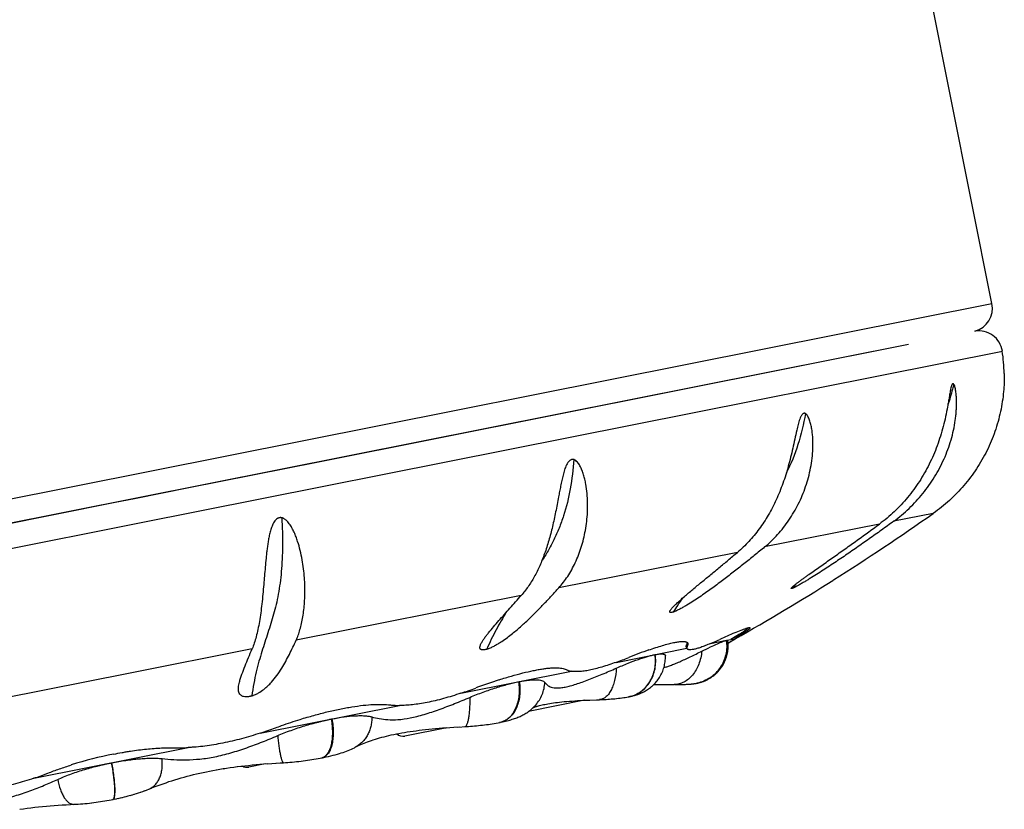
# Model space of a CAD drawing. Header units: millimetres. Extents: x -312 to 514, y -125 to 638.
# Tile 41 of 42: x 493 to 514, y 605 to 621. Entities that reach past the tile are written whole.
import ezdxf

# ---------------------------------------------------------------- set-up
doc = ezdxf.new("R2010")
doc.units = ezdxf.units.MM
doc.header["$LTSCALE"] = 23.1
doc.layers.get('0').update_dxf_attribs({"linetype": 'CONTINUOUS'})

msp = doc.modelspace()

# ---------------------------------------------------------------- linework, layer by layer
at = {"color": 7, "linetype": 'CONTINUOUS'}
for p, q in [((513.902, 615.527), (509.651, 636.883)), ((512.151, 614.668), (475.476, 607.368)), ((495.964, 610.916), (514.122, 614.53)), ((512.151, 614.668), (499.755, 612.198)), ((514.161, 614.06), (514.161, 614.045)), ((499.755, 612.198), (497.035, 611.657)), ((497.035, 611.657), (495.926, 611.436)), ((495.926, 611.436), (495.449, 611.341)), ((495.449, 611.341), (492.909, 610.836)), ((470.391, 605.825), (495.964, 610.916)), ((510.562, 609.714), (510.577, 609.723)), ((508.6, 608.587), (508.42, 608.473)), ((508.615, 608.56), (508.502, 608.489)), ((507.485, 608.306), (507.495, 608.289)), ((507.989, 608.387), (508.329, 608.455)), ((508.321, 608.452), (508.33, 608.455)), ((508.33, 608.455), (508.502, 608.489)), ((508.331, 608.454), (508.338, 608.455)), ((508.358, 608.271), (508.361, 608.303)), ((508.36, 608.397), (508.389, 608.414)), ((508.362, 608.359), (508.36, 608.39)), ((508.36, 608.3), (508.362, 608.332)), ((508.362, 608.33), (508.362, 608.361)), ((508.387, 608.417), (508.506, 608.484)), ((508.389, 608.414), (508.404, 608.424)), ((508.404, 608.424), (508.502, 608.489)), ((506.006, 607.992), (507.496, 608.289)), ((508.351, 608.213), (508.356, 608.245)), ((508.355, 608.242), (508.359, 608.274)), ((502.748, 607.344), (505.069, 607.806)), ((507.995, 607.671), (508.011, 607.682)), ((508.011, 607.682), (508.027, 607.693)), ((508.026, 607.692), (508.043, 607.705)), ((508.041, 607.703), (508.059, 607.717)), ((508.056, 607.715), (508.074, 607.73)), ((503.965, 607.586), (503.968, 607.586)), ((503.97, 607.587), (503.973, 607.587)), ((506.727, 607.462), (506.751, 607.482)), ((506.748, 607.479), (506.772, 607.5)), ((506.769, 607.498), (506.792, 607.519)), ((506.79, 607.517), (506.813, 607.539)), ((506.801, 607.528), (506.809, 607.528)), ((506.809, 607.528), (506.842, 607.529)), ((506.842, 607.528), (506.914, 607.529)), ((506.913, 607.529), (506.995, 607.529)), ((506.994, 607.529), (507.137, 607.528)), ((507.133, 607.528), (507.227, 607.527)), ((507.242, 607.527), (507.227, 607.527)), ((507.241, 607.527), (507.282, 607.527)), ((507.28, 607.527), (507.319, 607.527)), ((507.316, 607.527), (507.353, 607.528)), ((507.349, 607.527), (507.385, 607.528)), ((507.38, 607.528), (507.409, 607.529)), ((507.4, 607.528), (507.429, 607.529)), ((507.422, 607.529), (507.448, 607.53)), ((507.442, 607.529), (507.467, 607.53)), ((507.46, 607.53), (507.484, 607.531)), ((507.479, 607.531), (507.502, 607.532)), ((507.495, 607.532), (507.516, 607.533)), ((507.513, 607.532), (507.534, 607.534)), ((507.526, 607.533), (507.545, 607.534)), ((507.544, 607.534), (507.555, 607.535)), ((507.554, 607.535), (507.564, 607.536)), ((507.563, 607.536), (507.573, 607.537)), ((507.573, 607.537), (507.582, 607.537)), ((507.582, 607.537), (507.591, 607.538)), ((507.591, 607.538), (507.601, 607.539)), ((507.6, 607.539), (507.61, 607.54)), ((507.609, 607.54), (507.619, 607.541)), ((507.618, 607.541), (507.629, 607.542)), ((507.627, 607.542), (507.638, 607.543)), ((507.637, 607.543), (507.647, 607.545)), ((507.646, 607.545), (507.657, 607.546)), ((507.655, 607.546), (507.666, 607.547)), ((507.665, 607.547), (507.676, 607.549)), ((507.674, 607.549), (507.685, 607.551)), ((507.684, 607.55), (507.695, 607.552)), ((507.693, 607.552), (507.704, 607.554)), ((507.703, 607.554), (507.708, 607.555)), ((507.704, 607.554), (507.715, 607.556)), ((507.705, 607.554), (507.705, 607.555)), ((507.713, 607.556), (507.725, 607.559)), ((507.723, 607.558), (507.736, 607.561)), ((507.733, 607.56), (507.747, 607.564)), ((507.744, 607.563), (507.759, 607.567)), ((507.931, 607.634), (507.949, 607.644)), ((507.947, 607.643), (507.965, 607.652)), ((507.963, 607.652), (507.98, 607.662)), ((507.979, 607.661), (507.995, 607.671)), ((506.231, 607.262), (506.259, 607.267)), ((506.259, 607.267), (506.276, 607.27)), ((506.289, 607.273), (506.273, 607.269)), ((506.285, 607.272), (506.307, 607.277)), ((506.303, 607.276), (506.325, 607.281)), ((506.321, 607.28), (506.343, 607.285)), ((506.339, 607.284), (506.36, 607.289)), ((506.357, 607.288), (506.378, 607.294)), ((506.374, 607.293), (506.395, 607.298)), ((506.392, 607.297), (506.412, 607.303)), ((506.412, 607.303), (506.429, 607.308)), ((506.443, 607.313), (506.463, 607.32)), ((506.46, 607.319), (506.479, 607.326)), ((506.477, 607.325), (506.496, 607.332)), ((506.493, 607.331), (506.512, 607.338)), ((506.51, 607.337), (506.528, 607.345)), ((506.526, 607.344), (506.544, 607.352)), ((506.542, 607.351), (506.561, 607.36)), ((506.558, 607.359), (506.577, 607.368)), ((506.575, 607.367), (506.594, 607.376)), ((506.592, 607.375), (506.611, 607.386)), ((506.609, 607.385), (506.629, 607.396)), ((506.627, 607.395), (506.648, 607.407)), ((506.646, 607.406), (506.668, 607.42)), ((506.666, 607.419), (506.688, 607.434)), ((506.688, 607.434), (506.709, 607.448)), ((498.533, 606.505), (501.458, 607.087)), ((505.343, 607.195), (504.168, 606.962)), ((504.318, 607.095), (504.318, 607.096)), ((505.324, 607.195), (505.458, 607.201)), ((505.659, 607.209), (505.69, 607.21)), ((505.727, 607.211), (505.765, 607.213)), ((505.765, 607.213), (505.801, 607.215)), ((505.836, 607.217), (505.872, 607.22)), ((505.871, 607.22), (505.908, 607.223)), ((505.907, 607.223), (505.944, 607.226)), ((505.943, 607.226), (505.981, 607.229)), ((505.981, 607.229), (506.019, 607.233)), ((506.018, 607.233), (506.057, 607.237)), ((506.056, 607.237), (506.095, 607.242)), ((506.094, 607.241), (506.132, 607.246)), ((506.131, 607.246), (506.168, 607.251)), ((506.167, 607.251), (506.201, 607.257)), ((506.2, 607.256), (506.232, 607.262)), ((500.029, 606.802), (500.033, 606.803)), ((502.678, 606.634), (502.863, 606.645)), ((503.561, 606.73), (503.561, 606.73)), ((503.564, 606.73), (503.561, 606.73)), ((503.59, 606.736), (503.564, 606.73)), ((502.452, 606.62), (501.572, 606.445)), ((502.516, 606.624), (502.597, 606.63)), ((502.596, 606.629), (502.722, 606.637)), ((493.774, 605.557), (497.017, 606.203)), ((500.529, 606.21), (500.528, 606.209)), ((495.403, 605.881), (495.407, 605.882)), ((498.635, 605.86), (498.295, 605.793)), ((498.691, 605.864), (498.777, 605.87)), ((498.776, 605.87), (498.863, 605.876)), ((495.757, 605.186), (495.804, 605.199)), ((495.8, 605.198), (495.846, 605.211)), ((495.843, 605.21), (495.89, 605.223)), ((495.887, 605.222), (495.933, 605.236)), ((495.93, 605.236), (495.977, 605.25)), ((495.974, 605.249), (496.021, 605.265)), ((496.019, 605.264), (496.066, 605.28)), ((496.064, 605.28), (496.111, 605.297)), ((496.109, 605.296), (496.156, 605.314)), ((496.155, 605.314), (496.193, 605.329)), ((496.193, 605.329), (496.245, 605.35)), ((496.193, 605.329), (496.193, 605.329)), ((494.204, 604.986), (494.288, 604.992)), ((494.288, 604.992), (494.373, 604.998)), ((494.372, 604.998), (494.458, 605.002)), ((494.617, 605.01), (494.657, 605.012)), ((494.656, 605.012), (494.706, 605.014)), ((494.705, 605.014), (494.754, 605.018)), ((494.753, 605.018), (494.803, 605.022)), ((494.802, 605.021), (494.85, 605.026)), ((494.849, 605.026), (494.898, 605.03)), ((494.897, 605.03), (494.945, 605.035)), ((494.944, 605.035), (494.991, 605.041)), ((494.99, 605.041), (495.038, 605.047)), ((495.037, 605.047), (495.084, 605.053)), ((495.083, 605.053), (495.129, 605.059)), ((495.128, 605.059), (495.175, 605.066)), ((495.174, 605.066), (495.22, 605.073)), ((495.219, 605.073), (495.266, 605.081)), ((495.265, 605.081), (495.311, 605.089)), ((495.31, 605.088), (495.356, 605.097)), ((495.355, 605.097), (495.4, 605.105)), ((495.399, 605.105), (495.432, 605.112)), ((495.467, 605.119), (495.432, 605.111)), ((495.461, 605.117), (495.509, 605.127)), ((495.503, 605.126), (495.551, 605.136)), ((495.545, 605.135), (495.593, 605.146)), ((495.587, 605.145), (495.635, 605.155)), ((495.63, 605.154), (495.677, 605.166)), ((495.672, 605.164), (495.719, 605.176)), ((495.714, 605.175), (495.761, 605.187)), ((494.122, 604.98), (494.205, 604.986))]:
    msp.add_line(p, q, dxfattribs=at)
at = {"color": 9, "linetype": 'CONTINUOUS'}
for p, q in [((469.768, 606.742), (513.902, 615.527)), ((512.669, 611.121), (511.839, 610.956)), ((511.538, 610.896), (509.128, 610.416)), ((508.556, 610.302), (504.803, 609.555)), ((504.015, 609.399), (499.287, 608.457)), ((508.615, 608.56), (508.6, 608.586)), ((507.492, 608.366), (507.507, 608.34)), ((498.36, 608.273), (495.767, 607.757)), ((495.767, 607.757), (493.119, 607.23)), ((507.726, 607.559), (507.727, 607.559)), ((506.278, 607.27), (506.279, 607.271))]:
    msp.add_line(p, q, dxfattribs=at)
at = {"color": 7, "linetype": 'CONTINUOUS'}
for points in [[(508.36, 608.389), (508.358, 608.418), (508.355, 608.447), (508.355, 608.451)], [(506.813, 607.539), (506.832, 607.56), (506.851, 607.582), (506.869, 607.604), (506.887, 607.627), (506.903, 607.651), (506.919, 607.676), (506.934, 607.701), (506.948, 607.727), (506.962, 607.753), (506.974, 607.78), (506.986, 607.807), (506.996, 607.835), (507.006, 607.863), (507.014, 607.891), (507.021, 607.919), (507.027, 607.948), (507.033, 607.977), (507.037, 608.006), (507.04, 608.035), (507.042, 608.065), (507.043, 608.094), (507.043, 608.124), (507.043, 608.129)], [(508.071, 607.727), (508.086, 607.74), (508.101, 607.753), (508.116, 607.767), (508.131, 607.782), (508.146, 607.797), (508.16, 607.813), (508.174, 607.83), (508.189, 607.847), (508.203, 607.865), (508.216, 607.885), (508.23, 607.905), (508.244, 607.926), (508.257, 607.949), (508.27, 607.972), (508.282, 607.997), (508.294, 608.022), (508.305, 608.049), (508.315, 608.076), (508.325, 608.104), (508.333, 608.132), (508.34, 608.16), (508.346, 608.188)], [(508.074, 607.73), (508.09, 607.743), (508.105, 607.757), (508.121, 607.772), (508.136, 607.787), (508.151, 607.803), (508.166, 607.82), (508.181, 607.838), (508.196, 607.857), (508.21, 607.876), (508.225, 607.897), (508.239, 607.919), (508.253, 607.942), (508.267, 607.966), (508.28, 607.992), (508.292, 608.018), (508.303, 608.044), (508.314, 608.072), (508.323, 608.1), (508.332, 608.128), (508.339, 608.156), (508.346, 608.184), (508.351, 608.216)], [(507.755, 607.566), (507.767, 607.569), (507.779, 607.573), (507.792, 607.576), (507.805, 607.58), (507.818, 607.585)], [(507.759, 607.567), (507.772, 607.57), (507.785, 607.574), (507.798, 607.578), (507.812, 607.583), (507.826, 607.588), (507.84, 607.593), (507.855, 607.599), (507.87, 607.605), (507.885, 607.611), (507.9, 607.618), (507.916, 607.626), (507.934, 607.635)], [(507.818, 607.585), (507.832, 607.59), (507.846, 607.595), (507.86, 607.601), (507.875, 607.607), (507.889, 607.613), (507.904, 607.62), (507.919, 607.628)], [(506.409, 607.302), (506.426, 607.307), (506.446, 607.314)], [(506.686, 607.432), (506.706, 607.447), (506.73, 607.464)], [(503.59, 606.736), (503.624, 606.743), (503.656, 606.75), (503.687, 606.757), (503.716, 606.765), (503.745, 606.772), (503.772, 606.78), (503.799, 606.788), (503.825, 606.796), (503.85, 606.804), (503.875, 606.812), (503.899, 606.821), (503.923, 606.83), (503.945, 606.839), (503.968, 606.849), (503.989, 606.858), (504.01, 606.868), (504.03, 606.878), (504.05, 606.888), (504.07, 606.899), (504.09, 606.91), (504.11, 606.922), (504.13, 606.935), (504.151, 606.949), (504.172, 606.964), (504.193, 606.98), (504.215, 606.997), (504.236, 607.015), (504.258, 607.035), (504.279, 607.055), (504.301, 607.077), (504.318, 607.095)], [(504.264, 607.041), (504.269, 607.043), (504.279, 607.047), (504.291, 607.052), (504.304, 607.056), (504.32, 607.062), (504.337, 607.067), (504.356, 607.073), (504.377, 607.079), (504.4, 607.085), (504.425, 607.092), (504.451, 607.098), (504.479, 607.104), (504.51, 607.11), (504.542, 607.117), (504.576, 607.123), (504.612, 607.129), (504.65, 607.135), (504.69, 607.14), (504.732, 607.146), (504.775, 607.152), (504.821, 607.157), (504.869, 607.162), (504.919, 607.167), (504.971, 607.171), (505.025, 607.176), (505.08, 607.18), (505.138, 607.184), (505.198, 607.188), (505.26, 607.191), (505.324, 607.195)], [(505.456, 607.201), (505.599, 607.206), (505.659, 607.208)], [(505.659, 607.209), (505.689, 607.21), (505.728, 607.211)], [(505.764, 607.213), (505.8, 607.215), (505.836, 607.217)], [(502.863, 606.645), (502.906, 606.648), (502.949, 606.651), (502.991, 606.654), (503.034, 606.657), (503.076, 606.661), (503.117, 606.665), (503.159, 606.67), (503.2, 606.674), (503.241, 606.679), (503.283, 606.684), (503.324, 606.69), (503.365, 606.696), (503.406, 606.702), (503.447, 606.709), (503.488, 606.716), (503.53, 606.724), (503.561, 606.73)], [(500.529, 606.21), (500.552, 606.222), (500.581, 606.236), (500.612, 606.251), (500.644, 606.266), (500.678, 606.28), (500.713, 606.295), (500.749, 606.309), (500.787, 606.324), (500.826, 606.338), (500.866, 606.352), (500.907, 606.366), (500.95, 606.379), (500.994, 606.393), (501.039, 606.406), (501.086, 606.419), (501.133, 606.431), (501.182, 606.443), (501.233, 606.455), (501.284, 606.467), (501.337, 606.478), (501.391, 606.489), (501.446, 606.5), (501.503, 606.511), (501.56, 606.521), (501.62, 606.53), (501.68, 606.539), (501.742, 606.548), (501.805, 606.557), (501.87, 606.565), (501.936, 606.573), (502.004, 606.581), (502.073, 606.588), (502.143, 606.595), (502.215, 606.602), (502.288, 606.608), (502.363, 606.614), (502.44, 606.619), (502.518, 606.625)], [(499.829, 605.987), (499.87, 605.995), (499.92, 606.006), (499.969, 606.017), (500.017, 606.028), (500.063, 606.04), (500.108, 606.052), (500.152, 606.064), (500.194, 606.077), (500.234, 606.089), (500.273, 606.102), (500.311, 606.115), (500.347, 606.129), (500.382, 606.143), (500.416, 606.157), (500.448, 606.171), (500.479, 606.185), (500.509, 606.2), (500.528, 606.21)], [(497.753, 605.76), (497.826, 605.771), (497.9, 605.782), (497.975, 605.792), (498.051, 605.802), (498.127, 605.812), (498.205, 605.82), (498.283, 605.829), (498.363, 605.837), (498.444, 605.845), (498.525, 605.852), (498.608, 605.858), (498.692, 605.865)], [(498.862, 605.876), (498.951, 605.881), (499.023, 605.885)], [(499.023, 605.885), (499.062, 605.888), (499.109, 605.891), (499.157, 605.894), (499.204, 605.898), (499.251, 605.902), (499.297, 605.907), (499.344, 605.912), (499.39, 605.917), (499.435, 605.923), (499.481, 605.929), (499.526, 605.935), (499.571, 605.942), (499.615, 605.949), (499.66, 605.956), (499.704, 605.963), (499.748, 605.971), (499.792, 605.98), (499.829, 605.987)], [(496.244, 605.349), (496.306, 605.374), (496.367, 605.397), (496.429, 605.42), (496.491, 605.443), (496.553, 605.464), (496.615, 605.486), (496.678, 605.506), (496.741, 605.526), (496.805, 605.545), (496.869, 605.564), (496.933, 605.582), (496.998, 605.6), (497.063, 605.617), (497.129, 605.634), (497.196, 605.65), (497.263, 605.665), (497.331, 605.68), (497.4, 605.695), (497.469, 605.709), (497.539, 605.722), (497.61, 605.735), (497.681, 605.748)], [(497.609, 605.735), (497.681, 605.747), (497.753, 605.76)], [(497.753, 605.759), (497.826, 605.771), (497.9, 605.782), (497.975, 605.792), (498.05, 605.802), (498.127, 605.811), (498.157, 605.815)], [(494.457, 605.002), (494.544, 605.006), (494.617, 605.01)], [(493.479, 604.905), (493.558, 604.917), (493.637, 604.928), (493.716, 604.938), (493.796, 604.948), (493.877, 604.957), (493.958, 604.965)], [(493.558, 604.917), (493.637, 604.928), (493.716, 604.938)], [(493.796, 604.948), (493.877, 604.957), (493.958, 604.965), (494.039, 604.973), (494.122, 604.98), (494.204, 604.986)]]:
    msp.add_lwpolyline(points, dxfattribs=at)
for centre, radius, start, end in [((513.412, 615.429), 0.5, 285.5789, 11.258), ((513.627, 614.454), 0.5, 8.7364, 99.3482), ((510.661, 613.985), 3.5, 1.2295, 8.9507), ((481.932, 654.858), 53.457, 302.4007, 305.0984), ((483.612, 652.43), 50.507, 299.5291, 302.2483), ((513.768, 596.349), 13.348, 113.264, 114.7083), ((503.591, 614.797), 7.22, 289.5336, 291.8134), ((510.314, 598.019), 10.855, 109.4675, 111.8509), ((506.981, 607.393), 0.778, 101.3916, 101.552), ((506.97, 607.437), 0.732, 100.9602, 101.1244), ((506.874, 597.361), 10.79, 107.9212, 110.7146), ((507.553, 608.32), 0.781, 281.2568, 281.6521), ((507.555, 608.305), 0.765, 281.3195, 281.4909), ((500.241, 614.926), 7.986, 288.2906, 290.6511), ((505.287, 607.388), 0.2, 281.258, 285.2265), ((496.214, 613.668), 7.529, 287.9309, 290.5125), ((501.533, 606.641), 0.2, 228.4641, 281.258), ((497.13, 597.648), 8.583, 101.2702, 107.3986), ((498.256, 605.989), 0.2, 240.3298, 281.258)]:
    msp.add_arc(centre, radius, start, end, dxfattribs=at)
at = {"color": 9, "linetype": 'CONTINUOUS'}
for centre, radius, start, end in [((514.17, 606.298), 5.514, 142.8048, 143.8832), ((511.635, 606.335), 5.192, 144.6272, 148.4827), ((507.553, 608.316), 0.777, 279.2309, 279.7078), ((507.553, 608.316), 0.777, 279.7079, 280.4798), ((507.552, 608.317), 0.778, 280.4798, 281.2521), ((507.555, 608.305), 0.766, 281.4909, 281.9106), ((507.555, 608.306), 0.766, 281.9106, 282.8858), ((506.142, 607.94), 0.683, 280.6169, 280.9085), ((506.15, 607.893), 0.635, 280.8124, 281.157), ((506.142, 607.939), 0.682, 280.9085, 281.2165), ((506.154, 607.883), 0.625, 281.2584, 281.4523), ((503.485, 607.11), 0.388, 281.2654, 284.3876), ((499.794, 606.138), 0.155, 281.2917, 282.7708), ((499.794, 606.138), 0.155, 282.7734, 286.2203), ((495.425, 605.13), 0.0195, 278.9863, 281.2575), ((495.422, 605.154), 0.0435, 278.9925, 279.8248), ((495.422, 605.153), 0.0428, 279.8234, 281.2556)]:
    msp.add_arc(centre, radius, start, end, dxfattribs=at)
at = {"color": 7, "linetype": 'CONTINUOUS'}
for points, knots in [([(514.161, 614.045), (514.162, 613.923), (514.152, 613.659), (514.09, 613.255), (513.973, 612.837), (513.804, 612.434), (513.586, 612.054), (513.322, 611.703), (513.017, 611.388), (512.788, 611.205), (512.669, 611.121)], [0, 0, 0, 0, 0.106872, 0.231789, 0.359016, 0.486953, 0.615147, 0.743421, 0.871711, 1, 1, 1, 1]), ([(513.04, 613.756), (513.037, 613.741), (513.03, 613.711), (513.018, 613.647), (513.005, 613.565), (512.988, 613.464), (512.964, 613.327), (512.93, 613.154), (512.88, 612.948), (512.822, 612.743), (512.753, 612.543), (512.675, 612.346), (512.557, 612.092), (512.385, 611.788), (512.139, 611.453), (511.857, 611.152), (511.647, 610.976), (511.538, 610.896)], [0, 0, 0, 0, 0.013692, 0.028102, 0.058149, 0.089095, 0.120512, 0.184029, 0.247917, 0.311868, 0.375724, 0.439393, 0.502817, 0.628758, 0.753525, 0.877249, 1, 1, 1, 1]), ([(511.839, 610.956), (511.953, 611.039), (512.17, 611.221), (512.459, 611.534), (512.664, 611.824), (512.805, 612.071), (512.898, 612.263), (512.979, 612.46), (513.045, 612.663), (513.098, 612.869), (513.129, 613.043), (513.146, 613.182), (513.155, 613.287), (513.16, 613.39), (513.16, 613.493), (513.156, 613.577), (513.149, 613.642), (513.143, 613.689), (513.136, 613.734), (513.126, 613.775), (513.116, 613.806), (513.106, 613.826), (513.101, 613.834), (513.098, 613.838)], [0, 0, 0, 0, 0.127394, 0.255214, 0.383458, 0.447705, 0.511968, 0.576209, 0.640382, 0.704412, 0.768169, 0.799882, 0.83142, 0.862707, 0.89361, 0.923877, 0.93863, 0.952992, 0.966779, 0.979676, 0.991107, 0.995978, 1, 1, 1, 1]), ([(513.098, 613.838), (513.097, 613.839), (513.094, 613.842), (513.09, 613.845), (513.086, 613.846), (513.081, 613.846), (513.077, 613.844), (513.071, 613.839), (513.065, 613.829), (513.058, 613.814), (513.049, 613.79), (513.044, 613.77), (513.04, 613.756)], [0, 0, 0, 0, 0.048453, 0.088993, 0.125129, 0.160124, 0.19796, 0.24143, 0.349422, 0.484952, 0.642181, 1, 1, 1, 1]), ([(509.128, 610.416), (509.225, 610.496), (509.408, 610.673), (509.645, 610.976), (509.844, 611.315), (509.972, 611.621), (510.05, 611.878), (510.095, 612.076), (510.127, 612.278), (510.143, 612.482), (510.143, 612.653), (510.133, 612.788), (510.12, 612.888), (510.101, 612.985), (510.079, 613.063), (510.056, 613.121), (510.036, 613.161), (510.016, 613.19), (509.998, 613.208), (509.988, 613.215), (509.983, 613.218)], [0, 0, 0, 0, 0.119822, 0.24215, 0.36713, 0.494413, 0.558814, 0.623613, 0.68871, 0.753956, 0.819102, 0.851513, 0.883671, 0.915369, 0.946192, 0.961029, 0.975212, 0.98837, 0.994415, 1, 1, 1, 1]), ([(509.983, 613.218), (509.98, 613.219), (509.974, 613.222), (509.965, 613.224), (509.956, 613.224), (509.944, 613.221), (509.928, 613.212), (509.913, 613.196), (509.899, 613.176), (509.882, 613.145), (509.864, 613.101), (509.846, 613.046), (509.83, 612.988), (509.815, 612.929), (509.806, 612.89), (509.801, 612.87)], [0, 0, 0, 0, 0.022137, 0.043424, 0.064516, 0.086041, 0.132194, 0.184227, 0.241715, 0.303288, 0.434318, 0.571701, 0.712636, 0.855676, 1, 1, 1, 1]), ([(509.801, 612.87), (509.787, 612.806), (509.76, 612.679), (509.719, 612.489), (509.675, 612.299), (509.61, 612.052), (509.516, 611.752), (509.377, 611.408), (509.211, 611.087), (509.02, 610.792), (508.803, 610.529), (508.64, 610.374), (508.556, 610.302)], [0, 0, 0, 0, 0.066904, 0.133957, 0.200738, 0.267028, 0.397599, 0.524975, 0.648812, 0.769108, 0.886119, 1, 1, 1, 1]), ([(505.119, 612.25), (505.116, 612.251), (505.108, 612.253), (505.097, 612.254), (505.085, 612.254), (505.069, 612.251), (505.05, 612.243), (505.022, 612.223), (504.994, 612.188), (504.966, 612.14), (504.943, 612.088), (504.924, 612.034), (504.907, 611.979), (504.887, 611.904), (504.865, 611.81), (504.842, 611.696), (504.82, 611.583), (504.806, 611.508), (504.799, 611.47)], [0, 0, 0, 0, 0.012946, 0.025839, 0.038774, 0.051859, 0.078704, 0.106779, 0.166082, 0.228171, 0.291669, 0.355895, 0.420491, 0.485252, 0.614805, 0.743972, 0.872439, 1, 1, 1, 1]), ([(504.803, 609.555), (504.872, 609.631), (505, 609.8), (505.158, 610.088), (505.283, 610.412), (505.371, 610.768), (505.407, 611.081), (505.412, 611.341), (505.401, 611.539), (505.379, 611.705), (505.352, 611.837), (505.325, 611.934), (505.292, 612.029), (505.258, 612.104), (505.223, 612.16), (505.186, 612.209), (505.148, 612.241), (505.119, 612.25)], [0, 0, 0, 0, 0.105409, 0.217602, 0.336779, 0.462334, 0.593441, 0.660791, 0.729077, 0.798039, 0.832668, 0.867288, 0.90176, 0.935834, 0.952595, 0.969034, 1, 1, 1, 1]), ([(504.799, 611.47), (504.779, 611.364), (504.74, 611.154), (504.673, 610.847), (504.597, 610.554), (504.509, 610.279), (504.408, 610.024), (504.293, 609.791), (504.164, 609.582), (504.066, 609.457), (504.015, 609.399)], [0, 0, 0, 0, 0.145166, 0.285649, 0.420615, 0.549439, 0.671771, 0.787546, 0.89693, 1, 1, 1, 1]), ([(498.984, 611.028), (498.981, 611.029), (498.973, 611.031), (498.961, 611.032), (498.949, 611.032), (498.933, 611.03), (498.914, 611.024), (498.885, 611.009), (498.854, 610.982), (498.824, 610.942), (498.799, 610.898), (498.772, 610.836), (498.746, 610.757), (498.722, 610.66), (498.703, 610.563), (498.688, 610.465), (498.675, 610.369), (498.664, 610.273), (498.65, 610.147), (498.636, 609.992), (498.621, 609.81), (498.611, 609.69), (498.606, 609.631)], [0, 0, 0, 0, 0.007686, 0.015392, 0.023133, 0.030907, 0.046579, 0.062448, 0.094617, 0.127223, 0.160001, 0.192824, 0.258349, 0.323571, 0.388365, 0.452655, 0.516384, 0.579499, 0.641946, 0.764646, 0.884114, 1, 1, 1, 1]), ([(499.287, 608.457), (499.303, 608.492), (499.332, 608.565), (499.369, 608.682), (499.402, 608.811), (499.438, 609.001), (499.468, 609.262), (499.473, 609.538), (499.461, 609.773), (499.443, 609.958), (499.414, 610.148), (499.374, 610.341), (499.329, 610.502), (499.285, 610.629), (499.246, 610.724), (499.2, 610.817), (499.154, 610.89), (499.111, 610.944), (499.081, 610.974), (499.054, 610.996), (499.036, 611.008), (499.021, 611.016), (499.009, 611.021), (498.997, 611.025), (498.989, 611.027), (498.984, 611.028)], [0, 0, 0, 0, 0.041771, 0.086762, 0.135097, 0.186742, 0.299438, 0.423626, 0.489585, 0.557841, 0.62817, 0.700321, 0.774011, 0.811342, 0.848925, 0.886691, 0.924538, 0.943463, 0.962348, 0.971775, 0.981187, 0.98589, 0.990593, 0.995293, 1, 1, 1, 1]), ([(509.688, 609.552), (509.691, 609.556), (509.699, 609.564), (509.712, 609.577), (509.728, 609.591), (509.754, 609.613), (509.791, 609.642), (509.839, 609.679), (509.89, 609.717), (509.944, 609.756), (510, 609.797), (510.077, 609.852), (510.176, 609.922), (510.296, 610.007), (510.418, 610.093), (510.541, 610.18), (510.665, 610.268), (510.831, 610.385), (511.039, 610.534), (511.289, 610.714), (511.455, 610.835), (511.538, 610.896)], [0, 0, 0, 0, 0.00619, 0.014327, 0.023971, 0.034786, 0.058984, 0.085576, 0.113786, 0.143142, 0.173351, 0.204213, 0.267371, 0.331855, 0.397227, 0.463216, 0.529641, 0.59638, 0.730482, 0.865086, 1, 1, 1, 1]), ([(511.839, 610.956), (511.753, 610.893), (511.581, 610.769), (511.321, 610.584), (511.059, 610.4), (510.839, 610.249), (510.661, 610.128), (510.526, 610.038), (510.389, 609.949), (510.251, 609.86), (510.135, 609.786), (510.041, 609.729), (509.971, 609.687), (509.901, 609.646), (509.834, 609.608), (509.781, 609.579), (509.746, 609.562), (509.728, 609.554), (509.72, 609.55), (509.716, 609.548)], [0, 0, 0, 0, 0.124856, 0.249892, 0.375282, 0.501306, 0.56468, 0.628373, 0.692438, 0.756896, 0.821655, 0.854034, 0.886255, 0.918036, 0.948774, 0.9771, 0.989493, 0.995, 1, 1, 1, 1]), ([(509.128, 610.416), (509.056, 610.356), (508.911, 610.237), (508.692, 610.06), (508.469, 609.884), (508.241, 609.709), (508.046, 609.565), (507.885, 609.45), (507.759, 609.363), (507.629, 609.277), (507.515, 609.206), (507.422, 609.152), (507.35, 609.112), (507.29, 609.083), (507.248, 609.064), (507.225, 609.055), (507.214, 609.051), (507.209, 609.049)], [0, 0, 0, 0, 0.11892, 0.23817, 0.358091, 0.479335, 0.602987, 0.666226, 0.730783, 0.797001, 0.865161, 0.899933, 0.934865, 0.96906, 0.985197, 0.992796, 1, 1, 1, 1]), ([(507.147, 609.087), (507.153, 609.097), (507.169, 609.117), (507.195, 609.147), (507.227, 609.18), (507.274, 609.226), (507.338, 609.285), (507.42, 609.357), (507.507, 609.432), (507.628, 609.533), (507.784, 609.662), (507.975, 609.819), (508.168, 609.978), (508.362, 610.139), (508.491, 610.248), (508.556, 610.302)], [0, 0, 0, 0, 0.018911, 0.040913, 0.065182, 0.091158, 0.146834, 0.206031, 0.267633, 0.330939, 0.460968, 0.593844, 0.728362, 0.863856, 1, 1, 1, 1]), ([(498.606, 609.631), (498.594, 609.493), (498.57, 609.231), (498.528, 608.914), (498.485, 608.686), (498.449, 608.535), (498.409, 608.398), (498.377, 608.313), (498.361, 608.273)], [0, 0, 0, 0, 0.300943, 0.569873, 0.691254, 0.803547, 0.906552, 1, 1, 1, 1]), ([(503.293, 608.27), (503.3, 608.272), (503.312, 608.276), (503.338, 608.286), (503.382, 608.304), (503.442, 608.334), (503.511, 608.373), (503.596, 608.425), (503.694, 608.492), (503.802, 608.575), (503.902, 608.656), (504.026, 608.763), (504.171, 608.898), (504.337, 609.061), (504.496, 609.225), (504.651, 609.389), (504.753, 609.5), (504.803, 609.555)], [0, 0, 0, 0, 0.009916, 0.020032, 0.040613, 0.081663, 0.121379, 0.159474, 0.231404, 0.298965, 0.363342, 0.425398, 0.544856, 0.660586, 0.774411, 0.88738, 1, 1, 1, 1]), ([(509.716, 609.548), (509.713, 609.547), (509.707, 609.545), (509.699, 609.542), (509.692, 609.541), (509.688, 609.541), (509.685, 609.542), (509.684, 609.543), (509.684, 609.545), (509.685, 609.546), (509.686, 609.549), (509.687, 609.551), (509.688, 609.552)], [0, 0, 0, 0, 0.238462, 0.435079, 0.581842, 0.681085, 0.742674, 0.769064, 0.799304, 0.836678, 0.882493, 1, 1, 1, 1]), ([(503.169, 608.382), (503.178, 608.401), (503.2, 608.439), (503.238, 608.496), (503.282, 608.556), (503.348, 608.638), (503.435, 608.742), (503.546, 608.869), (503.661, 608.999), (503.819, 609.175), (503.937, 609.309), (504.015, 609.399)], [0, 0, 0, 0, 0.047666, 0.100055, 0.15597, 0.214544, 0.33737, 0.465306, 0.596463, 0.729709, 1, 1, 1, 1]), ([(507.209, 609.049), (507.2, 609.046), (507.184, 609.041), (507.164, 609.038), (507.152, 609.037), (507.144, 609.038), (507.137, 609.041), (507.134, 609.047), (507.133, 609.051), (507.133, 609.056), (507.135, 609.064), (507.139, 609.074), (507.144, 609.083), (507.147, 609.087)], [0, 0, 0, 0, 0.231778, 0.410274, 0.478507, 0.533636, 0.614145, 0.648595, 0.684349, 0.723978, 0.768678, 0.874166, 1, 1, 1, 1]), ([(508.496, 608.612), (508.541, 608.631), (508.604, 608.657), (508.682, 608.687), (508.722, 608.701), (508.749, 608.71), (508.766, 608.715), (508.781, 608.718), (508.793, 608.721), (508.802, 608.722), (508.808, 608.722), (508.811, 608.722), (508.814, 608.721), (508.817, 608.72), (508.818, 608.719), (508.819, 608.718)], [0, 0, 0, 0, 0.423977, 0.593744, 0.733977, 0.792658, 0.84366, 0.887172, 0.923496, 0.952373, 0.964203, 0.97426, 0.982368, 0.989022, 1, 1, 1, 1]), ([(508.6, 608.587), (508.623, 608.601), (508.663, 608.627), (508.717, 608.663), (508.758, 608.693), (508.781, 608.711), (508.789, 608.72)], [0, 0, 0, 0, 0.342681, 0.624845, 0.844175, 1, 1, 1, 1]), ([(508.819, 608.718), (508.82, 608.716), (508.818, 608.711), (508.815, 608.705), (508.81, 608.699), (508.803, 608.692), (508.79, 608.681), (508.77, 608.665), (508.741, 608.644), (508.689, 608.608), (508.646, 608.58), (508.615, 608.56)], [0, 0, 0, 0, 0.028212, 0.051096, 0.080841, 0.117842, 0.162182, 0.272251, 0.411447, 0.579567, 1, 1, 1, 1]), ([(498.353, 607.286), (498.359, 607.288), (498.372, 607.293), (498.398, 607.302), (498.44, 607.32), (498.514, 607.358), (498.603, 607.419), (498.693, 607.496), (498.829, 607.635), (498.951, 607.81), (499.067, 608.012), (499.169, 608.208), (499.241, 608.358), (499.287, 608.457)], [0, 0, 0, 0, 0.013425, 0.026786, 0.052973, 0.102253, 0.188693, 0.263715, 0.331564, 0.568114, 0.677686, 0.785429, 1, 1, 1, 1]), ([(503.293, 608.27), (503.283, 608.267), (503.263, 608.261), (503.235, 608.256), (503.211, 608.253), (503.191, 608.254), (503.175, 608.258), (503.163, 608.264), (503.154, 608.272), (503.147, 608.285), (503.144, 608.305), (503.148, 608.329), (503.156, 608.355), (503.164, 608.373), (503.169, 608.382)], [0, 0, 0, 0, 0.124468, 0.235288, 0.328961, 0.40494, 0.465866, 0.515933, 0.559474, 0.600353, 0.683899, 0.777838, 0.883597, 1, 1, 1, 1]), ([(506.697, 608.253), (506.791, 608.286), (506.927, 608.331), (507.1, 608.38), (507.194, 608.402), (507.261, 608.416), (507.306, 608.423), (507.34, 608.428), (507.366, 608.43), (507.389, 608.432), (507.415, 608.432), (507.443, 608.431), (507.466, 608.427), (507.48, 608.423), (507.486, 608.42)], [0, 0, 0, 0, 0.368902, 0.52588, 0.662581, 0.723332, 0.778831, 0.828603, 0.851534, 0.873384, 0.912691, 0.946777, 0.975712, 1, 1, 1, 1]), ([(507.485, 608.306), (507.484, 608.31), (507.481, 608.318), (507.48, 608.332), (507.485, 608.349), (507.489, 608.36), (507.492, 608.366)], [0, 0, 0, 0, 0.195379, 0.414783, 0.679801, 1, 1, 1, 1]), ([(507.486, 608.42), (507.488, 608.419), (507.493, 608.417), (507.499, 608.413), (507.502, 608.41)], [0, 0, 0, 0, 0.268565, 1, 1, 1, 1]), ([(507.492, 608.366), (507.496, 608.374), (507.502, 608.388), (507.503, 608.403), (507.502, 608.41)], [0, 0, 0, 0, 0.55353, 1, 1, 1, 1]), ([(507.507, 608.34), (507.504, 608.335), (507.499, 608.324), (507.494, 608.307), (507.495, 608.294), (507.496, 608.289)], [0, 0, 0, 0, 0.30884, 0.69296, 1, 1, 1, 1]), ([(507.989, 608.387), (507.954, 608.372), (507.887, 608.344), (507.792, 608.308), (507.709, 608.281), (507.64, 608.264), (507.59, 608.256), (507.557, 608.255), (507.538, 608.257), (507.522, 608.261), (507.509, 608.267), (507.5, 608.277), (507.497, 608.285), (507.496, 608.289)], [0, 0, 0, 0, 0.218387, 0.410382, 0.574755, 0.710388, 0.816799, 0.859706, 0.896356, 0.927283, 0.953434, 0.976704, 1, 1, 1, 1]), ([(507.502, 608.41), (507.503, 608.409), (507.507, 608.406), (507.51, 608.402), (507.512, 608.398)], [0, 0, 0, 0, 0.259579, 1, 1, 1, 1]), ([(507.512, 608.398), (507.514, 608.395), (507.517, 608.386), (507.517, 608.372), (507.514, 608.356), (507.509, 608.345), (507.507, 608.34)], [0, 0, 0, 0, 0.209017, 0.435489, 0.695499, 1, 1, 1, 1]), ([(507.808, 608.227), (507.868, 608.257), (507.977, 608.31), (508.124, 608.378), (508.234, 608.424), (508.296, 608.446), (508.321, 608.452)], [0, 0, 0, 0, 0.361412, 0.650258, 0.863303, 1, 1, 1, 1]), ([(507.989, 608.387), (508.004, 608.394), (508.072, 608.422), (508.138, 608.452), (508.189, 608.475)], [0, 0, 0, 0, 0.235407, 1, 1, 1, 1]), ([(508.338, 608.455), (508.339, 608.456), (508.342, 608.456), (508.345, 608.456), (508.349, 608.456), (508.352, 608.455), (508.354, 608.453), (508.355, 608.452), (508.355, 608.451)], [0, 0, 0, 0, 0.199964, 0.374217, 0.589317, 0.754412, 0.882532, 1, 1, 1, 1]), ([(498.095, 607.577), (498.102, 607.604), (498.118, 607.66), (498.157, 607.774), (498.214, 607.918), (498.286, 608.094), (498.336, 608.213), (498.36, 608.273)], [0, 0, 0, 0, 0.114726, 0.233924, 0.48182, 0.738145, 1, 1, 1, 1]), ([(506.011, 607.869), (506.092, 607.905), (506.247, 607.97), (506.437, 608.041), (506.575, 608.088), (506.652, 608.111), (506.71, 608.127), (506.75, 608.138), (506.788, 608.147), (506.813, 608.153), (506.825, 608.155)], [0, 0, 0, 0, 0.309281, 0.582322, 0.703442, 0.813533, 0.864308, 0.91198, 0.957316, 1, 1, 1, 1]), ([(506.83, 608.156), (506.846, 608.159), (506.876, 608.164), (506.917, 608.169), (506.954, 608.171), (506.985, 608.17), (507.009, 608.166), (507.028, 608.158), (507.04, 608.145), (507.043, 608.134), (507.043, 608.129)], [0, 0, 0, 0, 0.204022, 0.3869, 0.543169, 0.673573, 0.778971, 0.862541, 0.93164, 1, 1, 1, 1]), ([(507.013, 607.887), (507.022, 607.888), (507.042, 607.892), (507.088, 607.905), (507.155, 607.928), (507.245, 607.964), (507.346, 608.007), (507.454, 608.056), (507.609, 608.129), (507.728, 608.187), (507.808, 608.227)], [0, 0, 0, 0, 0.032584, 0.071179, 0.165164, 0.278183, 0.405763, 0.544117, 0.690483, 1, 1, 1, 1]), ([(506.006, 607.992), (505.908, 607.956), (505.764, 607.908), (505.576, 607.856), (505.452, 607.828), (505.338, 607.808), (505.237, 607.798), (505.16, 607.796), (505.105, 607.8), (505.081, 607.803), (505.069, 607.806)], [0, 0, 0, 0, 0.326045, 0.471837, 0.604836, 0.724178, 0.829941, 0.922056, 0.962821, 1, 1, 1, 1]), ([(503.554, 607.627), (503.638, 607.655), (503.802, 607.705), (504.041, 607.769), (504.228, 607.812), (504.353, 607.836), (504.418, 607.848), (504.48, 607.857), (504.553, 607.867), (504.658, 607.877), (504.754, 607.88), (504.839, 607.874), (504.892, 607.866), (504.937, 607.854), (504.963, 607.842), (504.975, 607.836)], [0, 0, 0, 0, 0.18287, 0.353159, 0.508156, 0.579418, 0.613324, 0.645956, 0.707889, 0.764793, 0.863168, 0.904678, 0.941086, 0.972719, 1, 1, 1, 1]), ([(504.51, 607.57), (504.518, 607.56), (504.535, 607.539), (504.566, 607.512), (504.603, 607.489), (504.668, 607.462), (504.75, 607.452), (504.848, 607.457), (504.942, 607.473), (505.05, 607.499), (505.17, 607.535), (505.299, 607.579), (505.483, 607.647), (505.722, 607.744), (505.914, 607.827), (506.011, 607.869)], [0, 0, 0, 0, 0.024248, 0.049316, 0.075998, 0.105484, 0.179554, 0.228497, 0.287529, 0.356859, 0.435183, 0.520503, 0.610904, 0.801527, 1, 1, 1, 1]), ([(504.975, 607.836), (504.988, 607.828), (505.019, 607.815), (505.051, 607.809), (505.069, 607.806)], [0, 0, 0, 0, 0.460471, 1, 1, 1, 1]), ([(498.353, 607.286), (498.347, 607.285), (498.336, 607.282), (498.314, 607.276), (498.278, 607.269), (498.232, 607.265), (498.186, 607.27), (498.15, 607.283), (498.124, 607.3), (498.099, 607.326), (498.081, 607.365), (498.073, 607.415), (498.075, 607.467), (498.082, 607.522), (498.09, 607.558), (498.095, 607.577)], [0, 0, 0, 0, 0.033171, 0.066009, 0.129234, 0.239674, 0.326212, 0.394525, 0.451314, 0.501729, 0.595375, 0.689627, 0.788258, 0.891854, 1, 1, 1, 1]), ([(502.938, 607.257), (502.984, 607.277), (503.077, 607.314), (503.259, 607.384), (503.438, 607.445), (503.612, 607.498), (503.716, 607.527), (503.796, 607.547), (503.853, 607.561), (503.91, 607.574), (503.946, 607.582), (503.965, 607.586)], [0, 0, 0, 0, 0.140121, 0.277726, 0.541161, 0.665328, 0.783487, 0.840119, 0.894904, 0.948278, 1, 1, 1, 1]), ([(503.973, 607.587), (503.99, 607.591), (504.024, 607.597), (504.074, 607.605), (504.121, 607.612), (504.181, 607.62), (504.249, 607.626), (504.323, 607.628), (504.387, 607.624), (504.44, 607.614), (504.477, 607.599), (504.499, 607.584), (504.507, 607.575), (504.51, 607.57)], [0, 0, 0, 0, 0.094264, 0.185055, 0.272566, 0.355639, 0.508655, 0.643402, 0.759255, 0.856034, 0.934793, 0.968674, 1, 1, 1, 1]), ([(502.748, 607.344), (502.627, 607.303), (502.448, 607.248), (502.211, 607.186), (502.043, 607.149), (501.883, 607.121), (501.732, 607.101), (501.613, 607.09), (501.522, 607.087), (501.479, 607.087), (501.458, 607.087)], [0, 0, 0, 0, 0.288967, 0.425656, 0.555984, 0.679066, 0.794511, 0.901814, 0.952109, 1, 1, 1, 1]), ([(499.373, 606.795), (499.467, 606.824), (499.653, 606.879), (499.93, 606.952), (500.156, 607.002), (500.331, 607.036), (500.496, 607.064), (500.688, 607.091), (500.904, 607.109), (501.095, 607.112), (501.213, 607.105), (501.268, 607.098)], [0, 0, 0, 0, 0.152997, 0.301959, 0.444621, 0.513027, 0.579031, 0.703301, 0.815622, 0.914783, 1, 1, 1, 1]), ([(500.875, 606.847), (500.926, 606.832), (501.038, 606.807), (501.221, 606.784), (501.439, 606.785), (501.644, 606.815), (501.828, 606.857), (502.033, 606.914), (502.297, 607.003), (502.617, 607.124), (502.831, 607.212), (502.938, 607.257)], [0, 0, 0, 0, 0.075179, 0.159409, 0.258408, 0.379019, 0.447971, 0.521422, 0.676661, 0.837277, 1, 1, 1, 1]), ([(501.268, 607.098), (501.298, 607.094), (501.361, 607.088), (501.425, 607.087), (501.458, 607.087)], [0, 0, 0, 0, 0.477424, 1, 1, 1, 1]), ([(500.039, 606.804), (500.124, 606.821), (500.285, 606.848), (500.482, 606.869), (500.625, 606.874), (500.718, 606.872), (500.789, 606.865), (500.84, 606.856), (500.864, 606.85), (500.875, 606.847)], [0, 0, 0, 0, 0.307797, 0.58211, 0.704318, 0.815239, 0.91397, 0.958595, 1, 1, 1, 1]), ([(498.853, 606.616), (498.896, 606.633), (499.068, 606.696), (499.242, 606.754), (499.373, 606.795)], [0, 0, 0, 0, 0.249313, 1, 1, 1, 1]), ([(498.898, 606.454), (498.944, 606.473), (499.037, 606.511), (499.227, 606.582), (499.418, 606.646), (499.611, 606.702), (499.729, 606.733), (499.823, 606.757), (499.893, 606.773), (499.961, 606.788), (500.006, 606.798), (500.029, 606.802)], [0, 0, 0, 0, 0.126867, 0.255143, 0.511592, 0.637906, 0.761835, 0.822674, 0.882578, 0.941748, 1, 1, 1, 1]), ([(496.469, 605.97), (496.55, 605.962), (496.719, 605.948), (496.985, 605.942), (497.275, 605.958), (497.59, 606.005), (497.919, 606.088), (498.25, 606.197), (498.577, 606.32), (498.792, 606.408), (498.898, 606.454)], [0, 0, 0, 0, 0.097976, 0.202783, 0.317605, 0.445073, 0.582337, 0.722562, 0.862048, 1, 1, 1, 1]), ([(498.533, 606.505), (498.402, 606.462), (498.142, 606.384), (497.815, 606.307), (497.558, 606.26), (497.372, 606.233), (497.22, 606.216), (497.103, 606.207), (497.045, 606.204), (497.017, 606.203)], [0, 0, 0, 0, 0.265802, 0.525114, 0.65034, 0.771726, 0.888584, 0.945008, 1, 1, 1, 1]), ([(495.453, 606.065), (495.512, 606.077), (495.6, 606.093), (495.718, 606.113), (495.833, 606.132), (495.975, 606.152), (496.193, 606.177), (496.45, 606.197), (496.652, 606.2), (496.748, 606.198)], [0, 0, 0, 0, 0.138242, 0.206463, 0.274051, 0.406792, 0.535653, 0.779176, 1, 1, 1, 1]), ([(496.748, 606.198), (496.792, 606.197), (496.882, 606.197), (496.971, 606.201), (497.017, 606.203)], [0, 0, 0, 0, 0.487254, 1, 1, 1, 1]), ([(494.072, 605.665), (494.151, 605.696), (494.315, 605.756), (494.48, 605.811), (494.564, 605.838)], [0, 0, 0, 0, 0.490926, 1, 1, 1, 1]), ([(494.278, 605.534), (494.319, 605.553), (494.404, 605.589), (494.582, 605.658), (494.768, 605.72), (494.959, 605.776), (495.082, 605.808), (495.18, 605.832), (495.254, 605.849), (495.328, 605.866), (495.378, 605.876), (495.403, 605.881)], [0, 0, 0, 0, 0.115052, 0.234993, 0.485143, 0.613349, 0.742427, 0.807031, 0.871524, 0.93589, 1, 1, 1, 1]), ([(495.415, 605.883), (495.511, 605.902), (495.701, 605.935), (495.936, 605.963), (496.115, 605.976), (496.24, 605.98), (496.358, 605.979), (496.433, 605.974), (496.469, 605.97)], [0, 0, 0, 0, 0.278928, 0.543683, 0.668454, 0.786806, 0.897662, 1, 1, 1, 1]), ([(493.774, 605.557), (493.799, 605.566), (493.899, 605.6), (493.999, 605.636), (494.072, 605.665)], [0, 0, 0, 0, 0.254306, 1, 1, 1, 1]), ([(491.724, 605.025), (491.827, 605.022), (492.037, 605.017), (492.36, 605.023), (492.695, 605.047), (493.037, 605.099), (493.372, 605.182), (493.69, 605.288), (493.991, 605.406), (494.184, 605.491), (494.278, 605.534)], [0, 0, 0, 0, 0.117763, 0.23985, 0.367456, 0.50001, 0.632564, 0.760168, 0.882247, 1, 1, 1, 1]), ([(493.774, 605.557), (493.647, 605.515), (493.387, 605.436), (492.988, 605.344), (492.65, 605.287), (492.38, 605.256), (492.246, 605.244), (492.18, 605.24)], [0, 0, 0, 0, 0.247059, 0.500016, 0.753, 0.877673, 1, 1, 1, 1])]:
    msp.add_open_spline(points, degree=3, knots=knots, dxfattribs=at)
at = {"color": 9, "linetype": 'CONTINUOUS'}
for points, knots in [([(513.098, 613.838), (513.09, 613.801), (513.055, 613.654), (513.012, 613.508), (512.977, 613.4)], [0, 0, 0, 0, 0.249154, 1, 1, 1, 1]), ([(509.983, 613.218), (509.946, 612.998), (509.847, 612.567), (509.68, 612.157), (509.581, 611.964)], [0, 0, 0, 0, 0.506284, 1, 1, 1, 1]), ([(505.119, 612.25), (505.104, 612.045), (505.058, 611.647), (504.942, 611.168), (504.813, 610.814), (504.703, 610.568), (504.58, 610.336), (504.489, 610.187), (504.443, 610.115)], [0, 0, 0, 0, 0.272135, 0.529223, 0.651352, 0.76991, 0.885761, 1, 1, 1, 1]), ([(498.984, 611.028), (498.995, 610.832), (499.003, 610.542), (498.994, 610.165), (498.972, 609.825), (498.93, 609.506), (498.867, 609.209), (498.814, 609.003), (498.756, 608.806), (498.693, 608.612), (498.629, 608.418), (498.565, 608.219), (498.503, 608.01), (498.445, 607.786), (498.394, 607.543), (498.366, 607.374), (498.353, 607.286)], [0, 0, 0, 0, 0.154692, 0.227365, 0.296133, 0.421779, 0.479491, 0.534721, 0.588295, 0.641172, 0.694313, 0.748728, 0.80546, 0.865554, 0.93008, 1, 1, 1, 1]), ([(503.701, 609.043), (503.625, 608.924), (503.477, 608.673), (503.352, 608.409), (503.293, 608.27)], [0, 0, 0, 0, 0.482632, 1, 1, 1, 1]), ([(508.33, 608.455), (508.338, 608.405), (508.343, 608.304), (508.323, 608.153), (508.276, 608.009), (508.202, 607.877), (508.105, 607.761), (507.988, 607.666), (507.855, 607.595), (507.759, 607.566), (507.71, 607.555)], [0, 0, 0, 0, 0.125759, 0.251386, 0.376795, 0.501931, 0.626777, 0.751358, 0.875734, 1, 1, 1, 1]), ([(507.727, 607.559), (507.774, 607.57), (507.868, 607.601), (507.997, 607.673), (508.111, 607.769), (508.205, 607.884), (508.276, 608.015), (508.322, 608.157), (508.342, 608.306), (508.336, 608.405), (508.329, 608.455)], [0, 0, 0, 0, 0.123458, 0.247666, 0.372425, 0.497497, 0.622764, 0.748312, 0.874092, 1, 1, 1, 1]), ([(506.279, 607.271), (506.323, 607.279), (506.411, 607.307), (506.532, 607.375), (506.637, 607.468), (506.723, 607.582), (506.788, 607.713), (506.829, 607.856), (506.844, 608.005), (506.837, 608.106), (506.829, 608.156)], [0, 0, 0, 0, 0.118718, 0.238087, 0.359024, 0.48249, 0.608716, 0.737458, 0.868136, 1, 1, 1, 1]), ([(506.279, 607.271), (506.323, 607.28), (506.409, 607.307), (506.528, 607.376), (506.633, 607.468), (506.719, 607.582), (506.783, 607.712), (506.823, 607.855), (506.839, 608.005), (506.832, 608.105), (506.824, 608.155)], [0, 0, 0, 0, 0.117353, 0.236221, 0.357473, 0.481269, 0.607743, 0.736741, 0.867773, 1, 1, 1, 1]), ([(507.808, 608.227), (507.803, 608.179), (507.788, 608.086), (507.735, 607.912), (507.649, 607.757), (507.532, 607.639), (507.437, 607.574), (507.334, 607.536), (507.262, 607.527), (507.227, 607.527)], [0, 0, 0, 0, 0.144661, 0.285639, 0.549045, 0.670469, 0.78499, 0.894001, 1, 1, 1, 1]), ([(506.011, 607.869), (506.006, 607.783), (505.989, 607.656), (505.943, 607.501), (505.9, 607.402), (505.849, 607.321), (505.791, 607.26), (505.737, 607.226), (505.692, 607.212), (505.67, 607.209), (505.659, 607.209)], [0, 0, 0, 0, 0.324209, 0.47133, 0.604778, 0.723041, 0.826321, 0.916762, 0.958874, 1, 1, 1, 1]), ([(503.972, 607.587), (503.989, 607.489), (503.993, 607.34), (503.957, 607.151), (503.911, 607.024), (503.847, 606.915), (503.766, 606.826), (503.671, 606.762), (503.6, 606.737), (503.565, 606.73)], [0, 0, 0, 0, 0.286362, 0.422868, 0.552209, 0.67349, 0.786989, 0.89495, 1, 1, 1, 1]), ([(503.582, 606.734), (503.615, 606.743), (503.682, 606.77), (503.771, 606.836), (503.847, 606.925), (503.931, 607.075), (503.986, 607.301), (503.979, 607.49), (503.964, 607.586)], [0, 0, 0, 0, 0.102698, 0.210287, 0.324846, 0.447091, 0.713153, 1, 1, 1, 1]), ([(504.318, 607.096), (504.347, 607.129), (504.399, 607.199), (504.458, 607.315), (504.497, 607.44), (504.508, 607.527), (504.51, 607.571)], [0, 0, 0, 0, 0.249071, 0.49855, 0.748767, 1, 1, 1, 1]), ([(502.828, 606.643), (502.833, 606.643), (502.842, 606.646), (502.854, 606.655), (502.865, 606.67), (502.876, 606.69), (502.886, 606.715), (502.895, 606.745), (502.904, 606.78), (502.915, 606.835), (502.926, 606.913), (502.935, 607.018), (502.941, 607.135), (502.941, 607.216), (502.941, 607.258)], [0, 0, 0, 0, 0.019716, 0.04269, 0.071072, 0.105976, 0.147771, 0.196482, 0.251995, 0.314122, 0.45706, 0.62184, 0.804348, 1, 1, 1, 1]), ([(500.039, 606.805), (500.048, 606.755), (500.061, 606.657), (500.067, 606.513), (500.059, 606.378), (500.038, 606.257), (500.009, 606.168), (499.979, 606.108), (499.947, 606.059), (499.908, 606.021), (499.864, 605.996), (499.84, 605.989), (499.829, 605.987)], [0, 0, 0, 0, 0.165767, 0.325639, 0.4753, 0.611063, 0.730361, 0.783553, 0.832624, 0.920377, 0.960779, 1, 1, 1, 1]), ([(499.838, 605.989), (499.848, 605.992), (499.869, 606.001), (499.899, 606.02), (499.926, 606.046), (499.962, 606.091), (499.999, 606.163), (500.03, 606.266), (500.05, 606.385), (500.056, 606.518), (500.049, 606.658), (500.037, 606.754), (500.028, 606.802)], [0, 0, 0, 0, 0.037217, 0.076383, 0.118562, 0.164473, 0.26843, 0.389126, 0.525553, 0.675267, 0.834809, 1, 1, 1, 1]), ([(500.875, 606.847), (500.876, 606.813), (500.873, 606.746), (500.857, 606.648), (500.829, 606.554), (500.789, 606.467), (500.738, 606.387), (500.677, 606.317), (500.607, 606.256), (500.556, 606.224), (500.529, 606.21)], [0, 0, 0, 0, 0.132416, 0.262548, 0.390282, 0.515676, 0.638914, 0.760352, 0.880513, 1, 1, 1, 1]), ([(498.898, 606.454), (498.901, 606.414), (498.909, 606.337), (498.923, 606.228), (498.938, 606.13), (498.952, 606.057), (498.964, 606.007), (498.972, 605.975), (498.981, 605.948), (498.989, 605.926), (498.998, 605.908), (499.005, 605.897), (499.011, 605.891), (499.016, 605.887), (499.021, 605.885), (499.023, 605.885)], [0, 0, 0, 0, 0.202566, 0.390237, 0.558535, 0.703317, 0.765689, 0.820956, 0.868889, 0.909301, 0.942092, 0.967374, 0.977421, 0.985982, 1, 1, 1, 1]), ([(495.402, 605.882), (495.419, 605.796), (495.439, 605.671), (495.459, 605.508), (495.468, 605.401), (495.472, 605.308), (495.471, 605.24), (495.466, 605.194), (495.462, 605.168), (495.457, 605.146), (495.452, 605.133), (495.45, 605.128)], [0, 0, 0, 0, 0.343353, 0.501147, 0.643888, 0.767815, 0.869825, 0.911881, 0.947639, 0.976966, 1, 1, 1, 1]), ([(495.442, 605.114), (495.451, 605.118), (495.463, 605.135), (495.471, 605.161), (495.477, 605.189), (495.48, 605.223), (495.483, 605.28), (495.482, 605.344), (495.478, 605.414), (495.472, 605.495), (495.46, 605.604), (495.44, 605.742), (495.424, 605.836), (495.414, 605.884)], [0, 0, 0, 0, 0.040246, 0.069606, 0.106002, 0.149684, 0.200551, 0.322575, 0.392852, 0.468577, 0.633856, 0.812974, 1, 1, 1, 1]), ([(496.193, 605.329), (496.217, 605.339), (496.265, 605.365), (496.327, 605.419), (496.38, 605.486), (496.422, 605.566), (496.452, 605.657), (496.478, 605.792), (496.477, 605.899), (496.469, 605.97)], [0, 0, 0, 0, 0.106352, 0.215342, 0.329124, 0.449274, 0.576665, 0.711352, 1, 1, 1, 1]), ([(494.278, 605.534), (494.291, 605.461), (494.318, 605.356), (494.37, 605.23), (494.412, 605.152), (494.459, 605.089), (494.509, 605.043), (494.554, 605.019), (494.59, 605.01), (494.608, 605.009), (494.617, 605.01)], [0, 0, 0, 0, 0.334563, 0.483088, 0.616239, 0.732826, 0.83343, 0.920593, 0.960828, 1, 1, 1, 1]), ([(495.45, 605.128), (495.449, 605.126), (495.445, 605.12), (495.441, 605.115), (495.436, 605.113)], [0, 0, 0, 0, 0.298191, 1, 1, 1, 1])]:
    msp.add_open_spline(points, degree=3, knots=knots, dxfattribs=at)
for points in [[(495.436, 605.113), (495.435, 605.112), (495.434, 605.112), (495.432, 605.111)], [(495.437, 605.112), (495.438, 605.113), (495.44, 605.113), (495.442, 605.114)]]:
    msp.add_open_spline(points, degree=3, dxfattribs=at)

doc.saveas('drawing.dxf')
